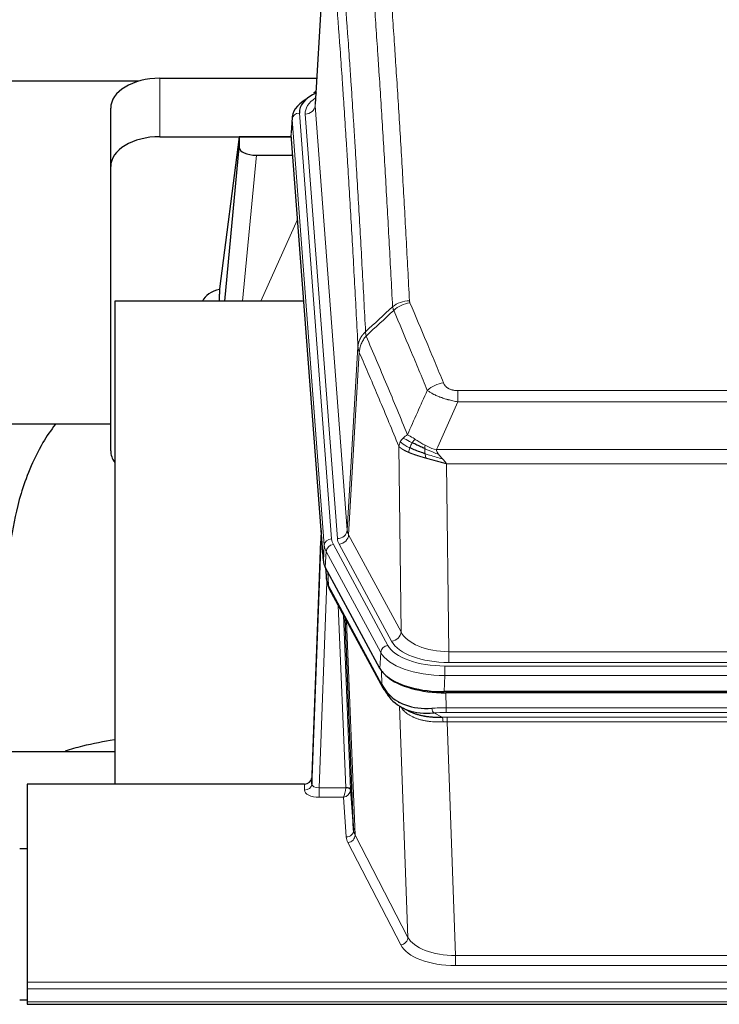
# Model space of a CAD drawing. Header units: inches. Extents: x 0 to 23760, y -13 to 16800.
# Tile 98 of 204: x 6158 to 6443, y 14093 to 14494. Entities that reach past the tile are written whole.
import ezdxf

# ---------------------------------------------------------------- set-up
doc = ezdxf.new("R2010")
doc.units = ezdxf.units.IN
doc.layers.add('254', color=7, linetype='Continuous', true_color=0xffffff)
doc.styles.add('latin_extended', font='simplex.shx')
doc.dimstyles.get("Standard").update_dxf_attribs({"dimtxt": 0.18, "dimasz": 0.18, "dimexe": 0.18, "dimexo": 0.0625, "dimgap": 0.09, "dimtad": 0, "dimtih": 1, "dimtoh": 1, "dimdec": 4, "dimzin": 0, "dimdsep": 46, "dimtxsty": 'Standard', "dimcen": 0.09, "dimadec": 0, "dimazin": 0, "dimtfac": 1, "dimtdec": 4, "dimtofl": 0, "dimtmove": 0, "dimatfit": 3, "dimfxl": 1, "dimtolj": 1, "dimtzin": 0, "dimarcsym": 0})

# ---------------------------------------------------------------- blocks, each defined once
blk = doc.blocks.new('_U1')
at = {"layer": '254', "color": 3, "linetype": 'Continuous', "lineweight": 13, "transparency": 16777216}
for p, q in [((8462.06, 14207.56), (8462.06, 10727.05)), ((1696.08, 13852.57), (1696.08, 10727.05)), ((1836.08, 10767.05), (8322.06, 10767.05))]:
    blk.add_line(p, q, dxfattribs=at)
at = {"layer": '254', "color": 3, "transparency": 16777216}
for points in [[(1836.08, 10790.38), (1836.08, 10743.72), (1696.08, 10767.05)], [(8322.06, 10743.72), (8322.06, 10790.38), (8462.06, 10767.05)]]:
    blk.add_solid(points, dxfattribs=at)
at = {"layer": 'Defpoints', "color": 0, "transparency": 16777216}
for p in [(8462.06, 14247.56), (1696.08, 13892.57), (8462.06, 10767.05)]:
    blk.add_point(p, dxfattribs=at)
at = {"layer": '254', "color": 2, "lineweight": 13, "transparency": 16777216, "insert": (4835.74, 10977.05), "char_height": 140, "attachment_point": 1, "style": 'latin_extended'}
blk.add_mtext('\\A1;6766', dxfattribs=at)
blk = doc.blocks.new('_U15')
at = {"layer": '254', "color": 3, "linetype": 'Continuous', "lineweight": 13, "transparency": 16777216}
for p, q in [((5916.64, 13380.47), (5916.64, 14373.8)), ((5373.06, 13380.47), (5956.64, 13380.47)), ((5916.64, 12874.57), (5916.64, 13240.47)), ((8014.06, 12734.57), (5876.64, 12734.57))]:
    blk.add_line(p, q, dxfattribs=at)
at = {"layer": '254', "color": 3, "transparency": 16777216}
for points in [[(5939.98, 13240.47), (5893.31, 13240.47), (5916.64, 13380.47)], [(5893.31, 12874.57), (5939.98, 12874.57), (5916.64, 12734.57)]]:
    blk.add_solid(points, dxfattribs=at)
at = {"layer": 'Defpoints', "color": 0, "transparency": 16777216}
for p in [(5333.06, 13380.47), (5916.64, 13380.47), (8054.06, 12734.57)]:
    blk.add_point(p, dxfattribs=at)
at = {"layer": '254', "color": 2, "lineweight": 13, "transparency": 16777216, "insert": (5706.64, 13943.8), "char_height": 140, "attachment_point": 1, "rotation": 90, "style": 'latin_extended'}
blk.add_mtext('\\A1;\\C2;650', dxfattribs=at)

msp = doc.modelspace()

# ---------------------------------------------------------------- linework, layer by layer
at = {"layer": '254', "color": 2, "linetype": 'Continuous', "lineweight": 25}
for p, q in [((6283.545, 14546.462), (6278.294, 14459.826)), ((6215.116, 14470.425), (6278.939, 14470.425)), ((6206.392, 14469.22), (6039.251, 14469.22)), ((6278.606, 14464.969), (6277.663, 14464.533)), ((6195.116, 14434.449), (6195.116, 14458.251)), ((6268.916, 14454.476), (6268.535, 14448.193)), ((6215.116, 14446.623), (6268.603, 14446.623)), ((6247.427, 14446.534), (6239.378, 14384.748)), ((6268.61, 14446.534), (6247.427, 14446.534)), ((6247.427, 14446.534), (6247.427, 14442.303)), ((6281.659, 14273.956), (6268.541, 14447.41)), ((6241.516, 14379.646), (6247.427, 14442.303)), ((6254.4, 14439.083), (6269.17, 14439.083)), ((6195.116, 14318.795), (6195.116, 14434.449)), ((6239.378, 14384.741), (6239.378, 14384.748)), ((6239.378, 14384.741), (6239.378, 14382.556)), ((6273.667, 14379.646), (6196.723, 14379.646)), ((6196.723, 14379.646), (6196.723, 14183.079)), ((6195.108, 14329.567), (6124.702, 14329.567)), ((6280.722, 14286.338), (6276.964, 14185.699)), ((6276.953, 14183.162), (6280.642, 14281.944)), ((6304.697, 14230.164), (6282.443, 14271.379)), ((6282.571, 14271.142), (6282.934, 14266.34)), ((6282.928, 14266.454), (6282.757, 14270.798)), ((6282.928, 14266.454), (6282.934, 14266.34)), ((6284.072, 14262.544), (6305.819, 14222.269)), ((6293.978, 14164.334), (6290.551, 14250.544)), ((6547.266, 14220.726), (6330.86, 14220.726)), ((6546.674, 14220.245), (6331.451, 14220.245)), ((6313.96, 14214.093), (6316.704, 14212.706)), ((6124.726, 14196.417), (6196.722, 14196.417)), ((6276.964, 14185.699), (6276.953, 14183.162)), ((6161.063, 14183.077), (6161.063, 14102.443)), ((6273.966, 14183.077), (6161.063, 14183.077)), ((6292.75, 14180.952), (6293.978, 14164.334)), ((6158.063, 14156.879), (6161.063, 14156.879)), ((6161.063, 14102.443), (6161.063, 14099.709)), ((6161.063, 14099.709), (6161.063, 14094.461)), ((6161.068, 14095.137), (6158.065, 14095.137)), ((6161.063, 14094.461), (6161.063, 14093.446)), ((6161.063, 14093.446), (6718.063, 14093.446))]:
    msp.add_line(p, q, dxfattribs=at)
at = {"layer": '254', "color": 110, "linetype": 'Continuous', "lineweight": 13}
for p, q in [((6283.547, 14545.84), (6278.299, 14459.251)), ((6215.116, 14446.623), (6215.116, 14470.425)), ((6278.299, 14459.251), (6291.365, 14286.478)), ((6268.921, 14453.689), (6268.541, 14447.41)), ((6282.032, 14280.329), (6268.921, 14453.689)), ((6271.915, 14456.259), (6285.026, 14282.899)), ((6274.307, 14455.824), (6287.373, 14283.051)), ((6254.4, 14439.083), (6248.793, 14379.647)), ((6256.205, 14379.647), (6271.146, 14412.961)), ((6291.365, 14286.478), (6295.742, 14361.154)), ((6296.298, 14358.821), (6291.947, 14284.569)), ((6336.391, 14343.273), (6541.734, 14343.273)), ((6336.391, 14338.71), (6336.391, 14343.273)), ((6541.734, 14338.71), (6336.391, 14338.71)), ((6313.298, 14245.026), (6312.341, 14320.676)), ((6327.66, 14319.23), (6550.466, 14319.23)), ((6546.353, 14313.486), (6331.773, 14313.486)), ((6331.773, 14313.486), (6332.741, 14236.991)), ((6291.947, 14284.569), (6313.298, 14245.026)), ((6281.659, 14273.956), (6282.032, 14280.329)), ((6282.817, 14277.751), (6282.443, 14271.379)), ((6304.991, 14236.686), (6282.817, 14277.751)), ((6285.723, 14280.608), (6307.897, 14239.542)), ((6309.423, 14241.217), (6288.071, 14280.76)), ((6282.573, 14271.138), (6282.928, 14266.454)), ((6283.494, 14269.432), (6283.713, 14263.874)), ((6283.077, 14265.482), (6279.946, 14181.631)), ((6283.713, 14263.874), (6305.46, 14223.599)), ((6290.752, 14181.717), (6287.73, 14255.769)), ((6289.857, 14251.829), (6292.75, 14180.952)), ((6291.097, 14249.534), (6294.564, 14162.323)), ((6304.697, 14230.164), (6304.991, 14236.686)), ((6332.741, 14232.577), (6332.741, 14236.991)), ((6332.741, 14236.991), (6545.384, 14236.991)), ((6305.46, 14223.599), (6305.283, 14229.235)), ((6331.153, 14231.153), (6546.973, 14231.153)), ((6331.153, 14227.248), (6331.153, 14231.153)), ((6545.384, 14232.577), (6332.741, 14232.577)), ((6331.153, 14227.248), (6330.86, 14220.726)), ((6546.973, 14227.248), (6331.153, 14227.248)), ((6331.451, 14220.245), (6331.642, 14214.154)), ((6316.049, 14120.709), (6312.613, 14214.848)), ((6331.642, 14212.288), (6331.642, 14214.154)), ((6331.642, 14214.154), (6546.484, 14214.154)), ((6326.618, 14212.06), (6330.071, 14210.315)), ((6546.484, 14212.288), (6331.642, 14212.288)), ((6331.984, 14208.48), (6331.984, 14210.346)), ((6331.984, 14210.346), (6546.142, 14210.346)), ((6331.984, 14208.48), (6335.458, 14113.305)), ((6546.142, 14208.48), (6331.984, 14208.48)), ((6273.955, 14180.63), (6273.966, 14183.077)), ((6279.946, 14181.631), (6279.946, 14177.715)), ((6279.946, 14181.631), (6290.751, 14181.631)), ((6279.946, 14177.715), (6289.788, 14177.715)), ((6290.982, 14161.567), (6289.788, 14177.715)), ((6294.564, 14162.323), (6316.049, 14120.709)), ((6313.141, 14117.645), (6291.655, 14159.26)), ((6335.458, 14113.305), (6335.458, 14109.204)), ((6335.458, 14113.305), (6542.668, 14113.305)), ((6542.668, 14109.204), (6335.458, 14109.204)), ((6161.063, 14102.443), (6718.063, 14102.443)), ((6161.063, 14099.709), (6718.063, 14099.709)), ((6161.063, 14094.461), (6718.063, 14094.461))]:
    msp.add_line(p, q, dxfattribs=at)
at = {"layer": '254', "color": 2, "linetype": 'Continuous', "lineweight": 25}
for centre, major_axis, ratio, start_param, end_param in [((6215.116, 14458.251), (-20, 0), 0.608706, 4.712389, 6.2831853), ((6295.935, 14453.972), (-27.03, 0.194), 0.4633579, 5.618257, 6.3212481), ((6295.935, 14456.633), (-24.034, 0.016), 0.461198, 5.4992389, 6.318352), ((6278.921, 14461.81), (1.258, -2.724), 0.6272114, 2.6666598, 3.1415983), ((6215.116, 14434.449), (-20, 0), 0.608706, 4.712389, 6.2831853), ((6254.453, 14442.327), (7.027, 0.031), 0.4617281, 3.1395348, 4.7027345), ((6242.257, 14377.567), (-10.208, 0), 0.7029015, 4.9983373, 5.9892938), ((6242.257, 14186.177), (-10.152, 515.131), 0.0020796, 5.0973621, 5.1034662), ((6215.116, 14318.795), (-20, 0), 0.608706, 0, 0.4035719), ((6308.679, 14274.396), (27.037, 0.006), 0.4611335, 3.1763491, 3.3855005), ((6310.722, 14246.665), (-27.174, 22.247), 0.2659531, 0.2482946, 0.2802748), ((6309.572, 14275.941), (26.161, 11.46), 0.4493681, 3.0159633, 3.1613144), ((6287.425, 14264.765), (3.584, 1.776), 0.8816114, 2.7716102, 3.1419462), ((6330.917, 14233.211), (27.023, 0.034), 0.4619935, 3.3853572, 3.670307), ((6331.477, 14232.72), (27.01, 0.015), 0.4618579, 3.6271853, 4.7111791), ((6330.917, 14233.211), (27.023, 0.034), 0.4619935, 3.670307, 4.7096668), ((6332.291, 14206.72), (-27.355, 20.182), 0.1876908, 0.3765826, 0.5974134), ((6309.339, 14224.169), (3.52, 1.9), 0.8606628, 3.1415888, 3.5094104), ((6329.595, 14203.857), (-23.434, 19.972), 0.1471226, 0.3626514, 0.5834823), ((6311.115, 14221.488), (3.195, 2.407), 0.6715965, 2.6043549, 3.391291), ((6331.389, 14235.537), (25.329, 12.681), 0.6929209, 3.2824386, 4.1662755), ((6331.389, 14235.537), (23.359, 16.381), 0.7286412, 3.1732971, 4.057134), ((6309.216, 14213.997), (-3.388, -2.127), 0.8041825, 3.1410453, 3.3164277), ((6273.966, 14185.79), (3, 0.002), 0.9042699, 4.7116987, 6.2488686)]:
    msp.add_ellipse(centre, major_axis=major_axis, ratio=ratio, start_param=start_param, end_param=end_param, dxfattribs=at)
at = {"layer": '254', "color": 110, "linetype": 'Continuous', "lineweight": 13}
for centre, major_axis, ratio, start_param, end_param in [((6298.326, 14456.198), (-24.034, 0.016), 0.461198, 5.6862399, 6.318352), ((6274.307, 14459.372), (3.989, 0.302), 0.8864705, 4.6454478, 6.1638843), ((6271.915, 14453.598), (2.991, 0.226), 0.8864705, 1.5038552, 3.0222916), ((6316.696, 14371.525), (-9.987, -0.512), 0.8285973, 4.6699673, 5.4273767), ((6316.883, 14370.734), (-9.188, -3.948), 0.8056434, 4.3791539, 5.1247913), ((6330.545, 14338.272), (-9.245, -3.812), 0.7933159, 4.3962573, 5.1392153), ((6280.642, 14279.792), (0.214, 6.443), 0.0117452, 0.5090713, 1.2305416), ((6287.373, 14286.599), (3.989, 0.302), 0.8864705, 4.6454478, 6.1638843), ((6311.391, 14286.99), (20.038, 0.241), 0.4621297, 3.1708089, 3.3799603), ((6283.64, 14281.853), (2.998, -0.112), 0.4302668, 3.1576572, 3.7226285), ((6285.026, 14280.238), (2.991, 0.226), 0.8864705, 1.5038552, 3.0222916), ((6309.044, 14283.289), (24.033, 0.005), 0.4611335, 3.1763491, 3.3855005), ((6311.391, 14283.442), (24.033, 0.005), 0.4611335, 3.1763491, 3.3855005), ((6288.071, 14284.308), (3.52, 1.9), 0.8606628, 4.2773553, 5.7957917), ((6309.044, 14280.628), (-27.028, 0.171), 0.4605352, 0.0378207, 0.2469722), ((6285.723, 14277.947), (2.64, 1.425), 0.8606628, 1.1357626, 2.6541991), ((6310.722, 14246.665), (-27.538, 20.422), 0.1820491, 0.3394773, 0.3714577), ((6287.591, 14264.445), (3.52, 1.9), 0.8606628, 2.7414655, 3.1415888), ((6309.423, 14244.765), (3.52, 1.9), 0.8606628, 4.2773553, 5.7957917), ((6332.662, 14244.05), (-24.002, 0.049), 0.477994, 0.2537759, 1.5750883), ((6332.662, 14247.598), (-20.002, 0.126), 0.5302672, 0.2567917, 1.5781041), ((6307.897, 14236.881), (2.64, 1.425), 0.8606628, 1.1357626, 2.6541991), ((6331.204, 14242.25), (24.02, 0.03), 0.4619935, 3.3853572, 4.7096668), ((6331.204, 14239.589), (-27.018, 0.111), 0.4567867, 0.246464, 1.5707737), ((6309.339, 14224.169), (3.52, 1.9), 0.8606628, 2.7414655, 3.1415888), ((6332.291, 14206.72), (-27.015, 0.091), 0.2751837, 4.7373543, 4.9581852), ((6326.618, 14215.895), (-0.368, 3.983), 0.2964475, 2.0527062, 2.8396422), ((6332.291, 14202.884), (-23.017, 0.318), 0.4083138, 4.7462544, 4.9670852), ((6332.774, 14200.533), (-24.025, 0.387), 0.4081206, 4.7518286, 4.8316761), ((6330.071, 14206.479), (0.131, -3.998), 0.1099517, 2.0830946, 2.8518059), ((6332.774, 14196.698), (-20.023, 0.877), 0.5868265, 4.777515, 4.8573626), ((6273.955, 14183.253), (-3, 0.013), 0.8746179, 1.5745081, 3.1116779), ((6279.959, 14183.253), (3.004, 0.138), 0.5390598, 3.1127167, 4.683513), ((6289.788, 14180.339), (0.506, 2.997), 0.2740591, 3.694004, 5.2037138), ((6289.752, 14181.686), (-1.001, 0.011), 0.903668, 3.0924533, 3.1882188), ((6290.751, 14180.77), (1.996, -0.13), 0.4297663, 0.0674602, 1.5988341), ((6290.752, 14180.856), (1.998, 0.082), 0.4302193, 0.0160628, 1.553239), ((6289.752, 14180.825), (2.996, 0.15), 0.884215, 6.1784613, 6.2742268), ((6279.959, 14180.63), (6.003, 0.008), 0.4854373, 3.1388974, 4.7096937), ((6289.788, 14180.339), (2.669, 1.608), 0.8008031, 4.262859, 5.7725688), ((6290.982, 14164.191), (-2.992, -0.221), 0.8740585, 1.5062672, 3.1117425), ((6313.981, 14161.965), (-23.014, 0.002), 0.4845187, 0.0358431, 0.2451673), ((6291.655, 14161.884), (-2.666, -1.376), 0.8484453, 1.1579292, 2.76165), ((6313.981, 14164.589), (-20.016, 0.121), 0.4848834, 0.0387668, 0.248091), ((6313.141, 14120.269), (-2.666, -1.376), 0.8484453, 1.1579292, 2.76165), ((6335.464, 14120.355), (23.012, 0.004), 0.4845836, 3.3866449, 4.7120269), ((6335.464, 14122.979), (-20.013, 0.104), 0.483363, 0.2476114, 1.5729934)]:
    msp.add_ellipse(centre, major_axis=major_axis, ratio=ratio, start_param=start_param, end_param=end_param, dxfattribs=at)
for points, knots in [([(6304.737, 14562.466), (6305.295, 14555.846), (6306.395, 14542.356), (6308.003, 14521.372), (6309.045, 14506.882), (6309.816, 14495.828), (6310.199, 14490.254), (6310.577, 14484.609), (6310.828, 14480.831), (6310.953, 14478.934), (6311.577, 14469.409), (6312.068, 14461.668), (6312.794, 14449.873), (6313.033, 14445.911), (6313.509, 14437.928), (6313.745, 14433.907), (6314.447, 14421.754), (6315.368, 14405.312), (6316.258, 14388.393), (6316.696, 14379.815)], [0, 0, 0, 0, 0.125, 0.25, 0.375, 0.375, 0.4375, 0.46875, 0.46875, 0.5, 0.5, 0.625, 0.625, 0.6875, 0.6875, 0.75, 0.75, 0.875, 1, 1, 1, 1]), ([(6309.828, 14377.438), (6309.39, 14386.007), (6308.498, 14402.906), (6307.577, 14419.328), (6306.874, 14431.467), (6306.637, 14435.483), (6306.161, 14443.457), (6305.921, 14447.414), (6305.194, 14459.195), (6304.703, 14466.928), (6304.078, 14476.441), (6303.953, 14478.336), (6303.701, 14482.11), (6303.322, 14487.748), (6302.939, 14493.315), (6302.168, 14504.357), (6301.124, 14518.829), (6299.514, 14539.79), (6298.412, 14553.264), (6297.854, 14559.877)], [0, 0, 0, 0, 0.125, 0.25, 0.25, 0.3125, 0.3125, 0.375, 0.375, 0.5, 0.5, 0.53125, 0.53125, 0.5625, 0.625, 0.625, 0.75, 0.875, 1, 1, 1, 1]), ([(6286.602, 14552.456), (6287.174, 14545.765), (6288.301, 14532.123), (6289.947, 14510.881), (6291.013, 14496.202), (6291.801, 14484.999), (6292.193, 14479.348), (6292.644, 14472.671), (6292.836, 14469.791), (6292.964, 14467.867), (6293.028, 14466.903), (6293.347, 14462.073), (6293.727, 14456.23), (6294.165, 14449.33), (6294.351, 14446.355), (6294.475, 14444.368), (6294.537, 14443.372), (6295.094, 14434.394), (6296.066, 14418.186), (6297.477, 14393.134), (6298.385, 14375.938), (6298.831, 14367.216)], [0, 0, 0, 0, 0.125, 0.25, 0.375, 0.375, 0.4375, 0.46875, 0.484375, 0.484375, 0.5, 0.5, 0.5625, 0.59375, 0.609375, 0.609375, 0.625, 0.625, 0.75, 0.875, 1, 1, 1, 1]), ([(6295.742, 14361.154), (6295.297, 14369.849), (6294.391, 14386.99), (6292.985, 14411.965), (6292.015, 14428.122), (6291.46, 14437.073), (6291.398, 14438.066), (6291.274, 14440.047), (6291.088, 14443.013), (6290.652, 14449.892), (6290.273, 14455.718), (6289.955, 14460.533), (6289.891, 14461.494), (6289.764, 14463.413), (6289.572, 14466.284), (6289.122, 14472.941), (6288.731, 14478.575), (6287.945, 14489.746), (6286.882, 14504.382), (6285.241, 14525.563), (6284.117, 14539.168), (6283.547, 14545.84)], [0, 0, 0, 0, 0.125, 0.25, 0.375, 0.375, 0.390625, 0.390625, 0.40625, 0.4375, 0.5, 0.5, 0.515625, 0.515625, 0.53125, 0.5625, 0.625, 0.625, 0.75, 0.875, 1, 1, 1, 1]), ([(6316.883, 14379.02), (6316.827, 14379.151), (6316.784, 14379.282), (6316.722, 14379.547), (6316.703, 14379.68), (6316.696, 14379.815)], [0, 0, 0, 0, 0.5, 0.5, 1, 1, 1, 1]), ([(6316.883, 14379.02), (6319.169, 14373.679), (6321.45, 14368.292), (6324.865, 14360.144), (6326.003, 14357.417), (6328.275, 14351.939), (6329.41, 14349.189), (6330.545, 14346.428)], [0, 0, 0, 0, 0.5, 0.5, 0.75, 0.75, 1, 1, 1, 1]), ([(6323.965, 14343.37), (6322.829, 14346.129), (6321.693, 14348.876), (6319.417, 14354.349), (6318.279, 14357.074), (6314.859, 14365.215), (6312.575, 14370.597), (6310.287, 14375.933)], [0, 0, 0, 0, 0.25, 0.25, 0.5, 0.5, 1, 1, 1, 1]), ([(6295.742, 14361.154), (6295.743, 14361.169), (6295.745, 14361.199), (6295.748, 14361.244), (6295.751, 14361.289), (6295.755, 14361.334), (6295.759, 14361.379), (6295.763, 14361.423), (6295.767, 14361.468), (6295.771, 14361.513), (6295.776, 14361.558), (6295.781, 14361.602), (6295.787, 14361.647), (6295.792, 14361.692), (6295.798, 14361.736), (6295.804, 14361.781), (6295.811, 14361.826), (6295.817, 14361.87), (6295.824, 14361.915), (6295.831, 14361.959), (6295.839, 14362.004), (6295.846, 14362.048), (6295.854, 14362.093), (6295.862, 14362.137), (6295.871, 14362.181), (6295.879, 14362.226), (6295.888, 14362.27), (6295.897, 14362.314), (6295.907, 14362.358), (6295.916, 14362.403), (6295.926, 14362.447), (6295.936, 14362.491), (6295.947, 14362.535), (6295.957, 14362.579), (6295.968, 14362.623), (6295.979, 14362.667), (6295.991, 14362.711), (6296.002, 14362.755), (6296.014, 14362.798), (6296.026, 14362.842), (6296.039, 14362.886), (6296.051, 14362.929), (6296.064, 14362.973), (6296.077, 14363.016), (6296.09, 14363.06), (6296.104, 14363.103), (6296.118, 14363.147), (6296.132, 14363.19), (6296.146, 14363.233), (6296.161, 14363.276), (6296.176, 14363.32), (6296.191, 14363.363), (6296.206, 14363.406), (6296.222, 14363.449), (6296.237, 14363.492), (6296.253, 14363.534), (6296.27, 14363.577), (6296.286, 14363.62), (6296.303, 14363.662), (6296.32, 14363.705), (6296.337, 14363.747), (6296.355, 14363.79), (6296.372, 14363.832), (6296.39, 14363.874), (6296.409, 14363.917), (6296.427, 14363.959), (6296.446, 14364.001), (6296.465, 14364.043), (6296.484, 14364.085), (6296.503, 14364.126), (6296.523, 14364.168), (6296.543, 14364.21), (6296.563, 14364.251), (6296.583, 14364.293), (6296.603, 14364.334), (6296.624, 14364.375), (6296.651, 14364.429), (6296.685, 14364.494), (6296.726, 14364.57), (6296.768, 14364.647), (6296.81, 14364.723), (6296.853, 14364.799), (6296.897, 14364.875), (6296.942, 14364.95), (6296.988, 14365.025), (6297.034, 14365.099), (6297.081, 14365.174), (6297.129, 14365.247), (6297.178, 14365.321), (6297.227, 14365.394), (6297.277, 14365.467), (6297.328, 14365.54), (6297.38, 14365.612), (6297.432, 14365.683), (6297.486, 14365.755), (6297.539, 14365.826), (6297.594, 14365.896), (6297.649, 14365.967), (6297.706, 14366.036), (6297.762, 14366.106), (6297.82, 14366.175), (6297.878, 14366.243), (6297.937, 14366.311), (6297.996, 14366.379), (6298.057, 14366.446), (6298.118, 14366.513), (6298.179, 14366.579), (6298.242, 14366.645), (6298.305, 14366.71), (6298.368, 14366.775), (6298.432, 14366.84), (6298.497, 14366.904), (6298.563, 14366.967), (6298.629, 14367.03), (6298.696, 14367.093), (6298.763, 14367.155), (6298.809, 14367.196), (6298.831, 14367.216)], [0, 0, 0, 0, 0.0066687, 0.0133374, 0.0200061, 0.0266746, 0.0333432, 0.0400116, 0.0466801, 0.0533484, 0.0600168, 0.066685, 0.0733532, 0.0800214, 0.0866895, 0.0933575, 0.1000255, 0.1066935, 0.1133614, 0.1200292, 0.126697, 0.1333647, 0.1400324, 0.1467001, 0.1533676, 0.1600352, 0.1667026, 0.1733701, 0.1800374, 0.1867047, 0.193372, 0.2000392, 0.2067064, 0.2133735, 0.2200405, 0.2267075, 0.2333745, 0.2400414, 0.2467082, 0.253375, 0.2600418, 0.2667085, 0.2733751, 0.2800417, 0.2867082, 0.2933747, 0.3000412, 0.3067075, 0.3133739, 0.3200401, 0.3267064, 0.3333725, 0.3400387, 0.3467047, 0.3533708, 0.3600367, 0.3667026, 0.3733685, 0.3800343, 0.3867001, 0.3933658, 0.4000315, 0.4066971, 0.4133626, 0.4200281, 0.4266936, 0.433359, 0.4400243, 0.4466896, 0.4533549, 0.4600201, 0.4666852, 0.4733503, 0.4800154, 0.4866804, 0.4933453, 0.5000102, 0.5125098, 0.5250093, 0.5375088, 0.5500082, 0.5625077, 0.5750071, 0.5875066, 0.600006, 0.6125054, 0.6250049, 0.6375043, 0.6500037, 0.6625032, 0.6750026, 0.6875021, 0.7000016, 0.7125011, 0.7250006, 0.7375001, 0.7499997, 0.7624993, 0.7749989, 0.7874985, 0.7999982, 0.812498, 0.8249977, 0.8374975, 0.8499974, 0.8624973, 0.8749972, 0.8874972, 0.8999973, 0.9124974, 0.9249976, 0.9374978, 0.9499981, 0.9624985, 0.9749989, 0.9874994, 1, 1, 1, 1]), ([(6296.298, 14358.821), (6296.32, 14359.404), (6296.397, 14359.992), (6296.661, 14361.158), (6296.847, 14361.737), (6297.318, 14362.869), (6297.604, 14363.422), (6298.262, 14364.485), (6298.635, 14364.996), (6299.043, 14365.479)], [0, 0, 0, 0, 0.25, 0.25, 0.5, 0.5, 0.75, 0.75, 1, 1, 1, 1]), ([(6299.043, 14365.479), (6298.968, 14365.773), (6298.926, 14366.075), (6298.868, 14366.665), (6298.852, 14366.953), (6298.831, 14367.216)], [0, 0, 0, 0, 0.5, 0.5, 1, 1, 1, 1]), ([(6299.043, 14365.479), (6301.866, 14358.924), (6304.681, 14352.3), (6308.895, 14342.26), (6310.298, 14338.896), (6313.1, 14332.135), (6314.499, 14328.737), (6315.897, 14325.322)], [0, 0, 0, 0, 0.5, 0.5, 0.75, 0.75, 1, 1, 1, 1]), ([(6296.298, 14358.821), (6296.293, 14358.833), (6296.283, 14358.859), (6296.268, 14358.897), (6296.253, 14358.936), (6296.238, 14358.975), (6296.222, 14359.015), (6296.207, 14359.056), (6296.191, 14359.097), (6296.176, 14359.139), (6296.161, 14359.181), (6296.145, 14359.224), (6296.13, 14359.268), (6296.115, 14359.313), (6296.099, 14359.358), (6296.084, 14359.403), (6296.069, 14359.449), (6296.054, 14359.496), (6296.039, 14359.544), (6296.024, 14359.592), (6296.01, 14359.641), (6295.995, 14359.69), (6295.981, 14359.74), (6295.967, 14359.79), (6295.953, 14359.842), (6295.94, 14359.894), (6295.926, 14359.946), (6295.905, 14360.03), (6295.88, 14360.143), (6295.851, 14360.28), (6295.828, 14360.407), (6295.808, 14360.524), (6295.792, 14360.631), (6295.78, 14360.728), (6295.769, 14360.815), (6295.762, 14360.892), (6295.756, 14360.959), (6295.751, 14361.016), (6295.748, 14361.063), (6295.745, 14361.1), (6295.744, 14361.127), (6295.743, 14361.144), (6295.742, 14361.152), (6295.742, 14361.154)], [0, 0, 0, 0, 0.0155037, 0.0313049, 0.0474035, 0.0637997, 0.0804935, 0.097485, 0.1147743, 0.1323613, 0.1502462, 0.1684289, 0.1869096, 0.2056883, 0.224765, 0.2441397, 0.2638126, 0.2837835, 0.3040527, 0.32462, 0.3454856, 0.3666494, 0.3881116, 0.409872, 0.4319308, 0.454288, 0.4769435, 0.4998975, 0.5635611, 0.6228928, 0.6778927, 0.7285606, 0.7748966, 0.8169007, 0.8545729, 0.8879131, 0.9169214, 0.9415977, 0.9619421, 0.9779545, 0.989635, 0.9969835, 1, 1, 1, 1]), ([(6312.341, 14320.676), (6311.01, 14323.917), (6309.678, 14327.142), (6307.01, 14333.562), (6305.675, 14336.757), (6301.664, 14346.293), (6298.984, 14352.588), (6296.298, 14358.821)], [0, 0, 0, 0, 0.25, 0.25, 0.5, 0.5, 1, 1, 1, 1]), ([(6336.391, 14343.273), (6336.209, 14343.273), (6336.027, 14343.278), (6335.663, 14343.297), (6335.483, 14343.311), (6335.127, 14343.349), (6334.952, 14343.373), (6334.605, 14343.431), (6334.434, 14343.466), (6334.223, 14343.516), (6334.181, 14343.526), (6334.098, 14343.548), (6333.973, 14343.581), (6333.852, 14343.616), (6333.613, 14343.691), (6333.305, 14343.8), (6333.018, 14343.927), (6332.845, 14344.012), (6332.811, 14344.03), (6332.743, 14344.065), (6332.709, 14344.083), (6332.609, 14344.137), (6332.544, 14344.174), (6332.354, 14344.287), (6332.235, 14344.366), (6332.008, 14344.528), (6331.901, 14344.612), (6331.699, 14344.785), (6331.603, 14344.874), (6331.49, 14344.988), (6331.468, 14345.01), (6331.424, 14345.057), (6331.402, 14345.08), (6331.338, 14345.15), (6331.297, 14345.197), (6331.179, 14345.338), (6331.105, 14345.434), (6330.968, 14345.628), (6330.905, 14345.725), (6330.728, 14346.022), (6330.629, 14346.223), (6330.545, 14346.428)], [0, 0, 0, 0, 0.0625, 0.0625, 0.125, 0.125, 0.1875, 0.1875, 0.25, 0.25, 0.265625, 0.265625, 0.28125, 0.3125, 0.3125, 0.375, 0.4375, 0.4375, 0.453125, 0.453125, 0.46875, 0.46875, 0.5, 0.5, 0.5625, 0.5625, 0.625, 0.625, 0.6875, 0.6875, 0.703125, 0.703125, 0.71875, 0.71875, 0.75, 0.75, 0.8125, 0.8125, 0.875, 0.875, 1, 1, 1, 1]), ([(6336.391, 14338.71), (6336.057, 14338.77), (6335.724, 14338.834), (6335.061, 14338.967), (6334.732, 14339.037), (6333.756, 14339.254), (6333.119, 14339.41), (6332.416, 14339.599), (6332.338, 14339.62), (6332.183, 14339.663), (6332.105, 14339.685), (6331.874, 14339.75), (6331.721, 14339.794), (6331.266, 14339.927), (6330.671, 14340.11), (6330.099, 14340.302), (6329.677, 14340.449), (6329.469, 14340.523), (6329.263, 14340.599), (6329.127, 14340.649), (6329.059, 14340.675), (6328.454, 14340.905), (6327.946, 14341.116), (6327.226, 14341.439), (6326.994, 14341.548), (6326.656, 14341.714), (6326.545, 14341.77), (6326.326, 14341.882), (6326.218, 14341.938), (6325.691, 14342.22), (6325.303, 14342.448), (6324.588, 14342.906), (6324.262, 14343.137), (6323.965, 14343.37)], [0, 0, 0, 0, 0.0625, 0.0625, 0.125, 0.125, 0.25, 0.25, 0.265625, 0.265625, 0.28125, 0.28125, 0.3125, 0.3125, 0.375, 0.4375, 0.4375, 0.46875, 0.484375, 0.484375, 0.5, 0.5, 0.625, 0.625, 0.6875, 0.6875, 0.71875, 0.71875, 0.75, 0.75, 0.875, 0.875, 1, 1, 1, 1]), ([(6314.19, 14323.977), (6314.436, 14324.221), (6314.703, 14324.457), (6315.273, 14324.907), (6315.577, 14325.121), (6315.897, 14325.322)], [0, 0, 0, 0, 0.5, 0.5, 1, 1, 1, 1]), ([(6319.073, 14323.427), (6318.774, 14323.621), (6318.484, 14323.809), (6317.357, 14324.529), (6316.59, 14324.995), (6315.897, 14325.322)], [0, 0, 0, 0, 0.25, 0.25, 1, 1, 1, 1]), ([(6312.341, 14320.676), (6312.398, 14320.962), (6312.48, 14321.249), (6312.694, 14321.822), (6312.825, 14322.107), (6312.98, 14322.389)], [0, 0, 0, 0, 0.5, 0.5, 1, 1, 1, 1]), ([(6312.98, 14322.389), (6313.136, 14322.664), (6313.316, 14322.936), (6313.721, 14323.467), (6313.945, 14323.727), (6314.19, 14323.977)], [0, 0, 0, 0, 0.5, 0.5, 1, 1, 1, 1]), ([(6316.863, 14319.974), (6316.428, 14320.177), (6316.018, 14320.381), (6314.488, 14321.197), (6313.592, 14321.805), (6312.98, 14322.389)], [0, 0, 0, 0, 0.25, 0.25, 1, 1, 1, 1]), ([(6317.848, 14322.047), (6317.477, 14322.234), (6317.12, 14322.417), (6315.76, 14323.122), (6314.889, 14323.595), (6314.19, 14323.977)], [0, 0, 0, 0, 0.25, 0.25, 1, 1, 1, 1]), ([(6316.863, 14319.974), (6316.894, 14320.062), (6316.926, 14320.151), (6317.06, 14320.508), (6317.173, 14320.779), (6317.423, 14321.307), (6317.559, 14321.565), (6317.75, 14321.889), (6317.799, 14321.969), (6317.848, 14322.047)], [0, 0, 0, 0, 0.125, 0.125, 0.5, 0.5, 0.875, 0.875, 1, 1, 1, 1]), ([(6317.848, 14322.047), (6317.947, 14322.202), (6318.048, 14322.349), (6318.305, 14322.693), (6318.463, 14322.877), (6318.773, 14323.193), (6318.927, 14323.325), (6319.073, 14323.427)], [0, 0, 0, 0, 0.25, 0.25, 0.625, 0.625, 1, 1, 1, 1]), ([(6323.042, 14321.019), (6322.862, 14321.115), (6322.683, 14321.212), (6321.976, 14321.607), (6321.462, 14321.913), (6320.467, 14322.527), (6319.988, 14322.834), (6319.374, 14323.232), (6319.222, 14323.33), (6319.073, 14323.427)], [0, 0, 0, 0, 0.125, 0.125, 0.5, 0.5, 0.875, 0.875, 1, 1, 1, 1]), ([(6316.373, 14318.128), (6316.361, 14318.133), (6316.338, 14318.143), (6316.303, 14318.157), (6316.267, 14318.173), (6316.232, 14318.188), (6316.195, 14318.203), (6316.159, 14318.219), (6316.122, 14318.235), (6316.084, 14318.251), (6316.047, 14318.268), (6316.009, 14318.284), (6315.97, 14318.301), (6315.931, 14318.319), (6315.892, 14318.336), (6315.853, 14318.353), (6315.813, 14318.371), (6315.773, 14318.389), (6315.733, 14318.408), (6315.692, 14318.426), (6315.651, 14318.445), (6315.609, 14318.464), (6315.568, 14318.483), (6315.526, 14318.503), (6315.484, 14318.522), (6315.441, 14318.542), (6315.399, 14318.562), (6315.356, 14318.583), (6315.313, 14318.604), (6315.269, 14318.624), (6315.225, 14318.646), (6315.182, 14318.667), (6315.138, 14318.689), (6315.093, 14318.711), (6315.049, 14318.733), (6315.004, 14318.755), (6314.959, 14318.778), (6314.914, 14318.801), (6314.869, 14318.824), (6314.824, 14318.848), (6314.779, 14318.871), (6314.733, 14318.895), (6314.687, 14318.919), (6314.642, 14318.944), (6314.596, 14318.969), (6314.55, 14318.994), (6314.504, 14319.019), (6314.458, 14319.044), (6314.412, 14319.07), (6314.365, 14319.096), (6314.319, 14319.123), (6314.273, 14319.149), (6314.227, 14319.176), (6314.181, 14319.203), (6314.134, 14319.231), (6314.088, 14319.258), (6314.042, 14319.286), (6313.996, 14319.314), (6313.95, 14319.343), (6313.904, 14319.372), (6313.858, 14319.401), (6313.812, 14319.43), (6313.766, 14319.46), (6313.721, 14319.49), (6313.675, 14319.52), (6313.63, 14319.55), (6313.585, 14319.581), (6313.54, 14319.612), (6313.495, 14319.643), (6313.45, 14319.675), (6313.406, 14319.707), (6313.362, 14319.739), (6313.318, 14319.771), (6313.274, 14319.804), (6313.231, 14319.837), (6313.188, 14319.87), (6313.145, 14319.904), (6313.102, 14319.938), (6313.06, 14319.972), (6313.018, 14320.006), (6312.977, 14320.041), (6312.936, 14320.076), (6312.895, 14320.111), (6312.855, 14320.147), (6312.815, 14320.183), (6312.775, 14320.219), (6312.736, 14320.255), (6312.698, 14320.292), (6312.66, 14320.329), (6312.622, 14320.367), (6312.585, 14320.404), (6312.548, 14320.442), (6312.512, 14320.481), (6312.477, 14320.519), (6312.442, 14320.558), (6312.407, 14320.597), (6312.374, 14320.636), (6312.352, 14320.663), (6312.341, 14320.676)], [0, 0, 0, 0, 0.0060657, 0.012223, 0.0184718, 0.0248123, 0.0312443, 0.0377679, 0.0443831, 0.0510899, 0.0578883, 0.0647782, 0.0717598, 0.0788329, 0.0859977, 0.093254, 0.1006019, 0.1080414, 0.1155725, 0.1231952, 0.1309095, 0.1387154, 0.1466129, 0.1546019, 0.1626826, 0.1708549, 0.1791188, 0.1874742, 0.1959213, 0.20446, 0.2130903, 0.2218121, 0.2306256, 0.2395307, 0.2485274, 0.2576156, 0.2667955, 0.276067, 0.2854301, 0.2948848, 0.3044311, 0.314069, 0.3237985, 0.3336196, 0.3435324, 0.3535367, 0.3636326, 0.3738202, 0.3840993, 0.3944701, 0.4049324, 0.4154864, 0.426132, 0.4368691, 0.4476979, 0.4586183, 0.4696303, 0.480734, 0.4919292, 0.503216, 0.5145945, 0.5260645, 0.5376262, 0.5492795, 0.5610244, 0.5728609, 0.584789, 0.5968087, 0.60892, 0.621123, 0.6334175, 0.6458037, 0.6582815, 0.6708509, 0.6835119, 0.6962645, 0.7091087, 0.7220445, 0.735072, 0.748191, 0.7614017, 0.774704, 0.7880979, 0.8015834, 0.8151605, 0.8288293, 0.8425896, 0.8564416, 0.8703852, 0.8844204, 0.8985472, 0.9127656, 0.9270756, 0.9414773, 0.9559705, 0.9705554, 0.9852319, 1, 1, 1, 1]), ([(6316.373, 14318.128), (6316.408, 14318.308), (6316.451, 14318.513), (6316.556, 14318.959), (6316.619, 14319.201), (6316.745, 14319.623), (6316.801, 14319.797), (6316.863, 14319.974)], [0, 0, 0, 0, 0.375, 0.375, 0.75, 0.75, 1, 1, 1, 1]), ([(6323.375, 14315.796), (6323.353, 14315.802), (6323.309, 14315.815), (6323.243, 14315.834), (6323.177, 14315.852), (6323.111, 14315.871), (6323.045, 14315.89), (6322.979, 14315.909), (6322.913, 14315.928), (6322.847, 14315.947), (6322.78, 14315.966), (6322.714, 14315.985), (6322.647, 14316.004), (6322.581, 14316.024), (6322.514, 14316.043), (6322.448, 14316.062), (6322.381, 14316.082), (6322.314, 14316.101), (6322.248, 14316.121), (6322.181, 14316.14), (6322.114, 14316.16), (6322.047, 14316.179), (6321.98, 14316.199), (6321.914, 14316.219), (6321.847, 14316.239), (6321.78, 14316.258), (6321.713, 14316.278), (6321.646, 14316.298), (6321.579, 14316.318), (6321.512, 14316.338), (6321.445, 14316.359), (6321.377, 14316.379), (6321.31, 14316.399), (6321.243, 14316.419), (6321.176, 14316.44), (6321.109, 14316.46), (6321.042, 14316.481), (6320.975, 14316.501), (6320.908, 14316.522), (6320.841, 14316.542), (6320.774, 14316.563), (6320.706, 14316.584), (6320.639, 14316.605), (6320.572, 14316.626), (6320.505, 14316.647), (6320.438, 14316.668), (6320.371, 14316.689), (6320.304, 14316.71), (6320.237, 14316.731), (6320.17, 14316.752), (6320.103, 14316.774), (6320.037, 14316.795), (6319.97, 14316.817), (6319.903, 14316.838), (6319.836, 14316.86), (6319.77, 14316.882), (6319.703, 14316.903), (6319.636, 14316.925), (6319.57, 14316.947), (6319.503, 14316.969), (6319.437, 14316.991), (6319.37, 14317.013), (6319.304, 14317.035), (6319.238, 14317.057), (6319.172, 14317.079), (6319.106, 14317.102), (6319.04, 14317.124), (6318.974, 14317.147), (6318.908, 14317.169), (6318.842, 14317.192), (6318.776, 14317.214), (6318.711, 14317.237), (6318.645, 14317.26), (6318.58, 14317.283), (6318.514, 14317.306), (6318.449, 14317.329), (6318.384, 14317.352), (6318.319, 14317.375), (6318.254, 14317.398), (6318.189, 14317.421), (6318.124, 14317.445), (6318.06, 14317.468), (6317.995, 14317.492), (6317.931, 14317.515), (6317.867, 14317.539), (6317.803, 14317.563), (6317.739, 14317.586), (6317.675, 14317.61), (6317.611, 14317.634), (6317.548, 14317.658), (6317.485, 14317.682), (6317.421, 14317.706), (6317.358, 14317.73), (6317.295, 14317.755), (6317.233, 14317.779), (6317.17, 14317.804), (6317.108, 14317.828), (6317.045, 14317.853), (6316.983, 14317.877), (6316.921, 14317.902), (6316.86, 14317.927), (6316.798, 14317.952), (6316.737, 14317.977), (6316.675, 14318.002), (6316.614, 14318.027), (6316.554, 14318.052), (6316.493, 14318.077), (6316.433, 14318.102), (6316.393, 14318.119), (6316.373, 14318.128)], [0, 0, 0, 0, 0.0082024, 0.0164263, 0.0246716, 0.0329384, 0.0412265, 0.0495362, 0.0578672, 0.0662198, 0.0745938, 0.0829892, 0.0914062, 0.0998446, 0.1083045, 0.1167859, 0.1252887, 0.1338131, 0.1423589, 0.1509263, 0.1595151, 0.1681255, 0.1767574, 0.1854108, 0.1940858, 0.2027822, 0.2115002, 0.2202398, 0.2290008, 0.2377835, 0.2465876, 0.2554134, 0.2642606, 0.2731295, 0.2820199, 0.2909319, 0.2998654, 0.3088206, 0.3177973, 0.3267956, 0.3358154, 0.3448569, 0.35392, 0.3630047, 0.3721109, 0.3812388, 0.3903883, 0.3995594, 0.4087522, 0.4179665, 0.4272025, 0.4364601, 0.4457393, 0.4550402, 0.4643627, 0.4737069, 0.4830727, 0.4924601, 0.5018692, 0.5113, 0.5207524, 0.5302265, 0.5397222, 0.5492397, 0.5587788, 0.5683395, 0.577922, 0.5875261, 0.5971519, 0.6067994, 0.6164686, 0.6261595, 0.6358721, 0.6456064, 0.6553624, 0.6651401, 0.6749395, 0.6847606, 0.6946034, 0.704468, 0.7143542, 0.7242622, 0.734192, 0.7441434, 0.7541166, 0.7641115, 0.7741282, 0.7841666, 0.7942268, 0.8043087, 0.8144123, 0.8245377, 0.8346848, 0.8448538, 0.8550444, 0.8652568, 0.875491, 0.885747, 0.8960247, 0.9063242, 0.9166455, 0.9269886, 0.9373534, 0.9477401, 0.9581485, 0.9685787, 0.9790306, 0.9895044, 1, 1, 1, 1]), ([(6322.892, 14319.65), (6322.89, 14319.805), (6322.892, 14319.952), (6322.905, 14320.296), (6322.921, 14320.479), (6322.969, 14320.792), (6323.002, 14320.921), (6323.042, 14321.019)], [0, 0, 0, 0, 0.25, 0.25, 0.625, 0.625, 1, 1, 1, 1]), ([(6328.531, 14317.332), (6327.12, 14317.854), (6325.684, 14318.437), (6323.813, 14319.242), (6323.349, 14319.445), (6322.892, 14319.65)], [0, 0, 0, 0, 0.75, 0.75, 1, 1, 1, 1]), ([(6323.061, 14317.589), (6323.048, 14317.676), (6323.037, 14317.764), (6322.992, 14318.117), (6322.963, 14318.385), (6322.919, 14318.911), (6322.904, 14319.168), (6322.894, 14319.493), (6322.893, 14319.572), (6322.892, 14319.65)], [0, 0, 0, 0, 0.125, 0.125, 0.5, 0.5, 0.875, 0.875, 1, 1, 1, 1]), ([(6327.66, 14319.23), (6326.44, 14319.496), (6325.264, 14319.938), (6323.77, 14320.642), (6323.403, 14320.827), (6323.042, 14321.019)], [0, 0, 0, 0, 0.75, 0.75, 1, 1, 1, 1]), ([(6323.375, 14315.796), (6323.342, 14315.967), (6323.303, 14316.164), (6323.221, 14316.596), (6323.178, 14316.831), (6323.111, 14317.244), (6323.085, 14317.415), (6323.061, 14317.589)], [0, 0, 0, 0, 0.375, 0.375, 0.75, 0.75, 1, 1, 1, 1]), ([(6330.202, 14315.434), (6328.43, 14315.938), (6326.6, 14316.469), (6324.226, 14317.21), (6323.638, 14317.398), (6323.061, 14317.589)], [0, 0, 0, 0, 0.75, 0.75, 1, 1, 1, 1]), ([(6328.531, 14317.332), (6328.412, 14317.489), (6328.302, 14317.647), (6328.054, 14318.041), (6327.929, 14318.278), (6327.742, 14318.753), (6327.681, 14318.991), (6327.66, 14319.23)], [0, 0, 0, 0, 0.25, 0.25, 0.625, 0.625, 1, 1, 1, 1]), ([(6330.202, 14315.434), (6330.128, 14315.514), (6330.054, 14315.594), (6329.758, 14315.912), (6329.536, 14316.149), (6329.109, 14316.623), (6328.904, 14316.859), (6328.651, 14317.174), (6328.59, 14317.253), (6328.531, 14317.332)], [0, 0, 0, 0, 0.125, 0.125, 0.5, 0.5, 0.875, 0.875, 1, 1, 1, 1]), ([(6331.773, 14313.486), (6331.751, 14313.493), (6331.706, 14313.505), (6331.64, 14313.524), (6331.573, 14313.543), (6331.507, 14313.562), (6331.44, 14313.581), (6331.373, 14313.6), (6331.306, 14313.619), (6331.239, 14313.638), (6331.172, 14313.656), (6331.105, 14313.675), (6331.037, 14313.694), (6330.97, 14313.713), (6330.902, 14313.732), (6330.835, 14313.751), (6330.767, 14313.77), (6330.699, 14313.789), (6330.631, 14313.808), (6330.563, 14313.827), (6330.495, 14313.846), (6330.426, 14313.865), (6330.358, 14313.883), (6330.29, 14313.902), (6330.221, 14313.921), (6330.152, 14313.94), (6330.084, 14313.959), (6330.015, 14313.978), (6329.946, 14313.997), (6329.877, 14314.016), (6329.808, 14314.035), (6329.739, 14314.054), (6329.669, 14314.073), (6329.6, 14314.092), (6329.531, 14314.111), (6329.461, 14314.13), (6329.392, 14314.149), (6329.322, 14314.168), (6329.252, 14314.187), (6329.182, 14314.206), (6329.112, 14314.225), (6329.042, 14314.244), (6328.972, 14314.263), (6328.902, 14314.282), (6328.832, 14314.302), (6328.762, 14314.321), (6328.691, 14314.34), (6328.621, 14314.359), (6328.551, 14314.378), (6328.48, 14314.397), (6328.409, 14314.416), (6328.339, 14314.435), (6328.268, 14314.455), (6328.197, 14314.474), (6328.126, 14314.493), (6328.055, 14314.512), (6327.984, 14314.531), (6327.913, 14314.551), (6327.842, 14314.57), (6327.771, 14314.589), (6327.7, 14314.608), (6327.629, 14314.628), (6327.557, 14314.647), (6327.486, 14314.666), (6327.415, 14314.686), (6327.343, 14314.705), (6327.272, 14314.724), (6327.2, 14314.744), (6327.128, 14314.763), (6327.057, 14314.782), (6326.985, 14314.802), (6326.913, 14314.821), (6326.842, 14314.841), (6326.77, 14314.86), (6326.698, 14314.88), (6326.626, 14314.899), (6326.554, 14314.919), (6326.482, 14314.938), (6326.41, 14314.958), (6326.338, 14314.977), (6326.266, 14314.997), (6326.194, 14315.016), (6326.122, 14315.036), (6326.05, 14315.056), (6325.977, 14315.075), (6325.905, 14315.095), (6325.833, 14315.115), (6325.761, 14315.134), (6325.689, 14315.154), (6325.616, 14315.174), (6325.544, 14315.193), (6325.472, 14315.213), (6325.399, 14315.233), (6325.327, 14315.253), (6325.255, 14315.273), (6325.182, 14315.292), (6325.11, 14315.312), (6325.038, 14315.332), (6324.965, 14315.352), (6324.893, 14315.372), (6324.821, 14315.392), (6324.748, 14315.412), (6324.676, 14315.432), (6324.603, 14315.452), (6324.531, 14315.472), (6324.459, 14315.492), (6324.386, 14315.512), (6324.314, 14315.532), (6324.242, 14315.553), (6324.169, 14315.573), (6324.097, 14315.593), (6324.025, 14315.613), (6323.953, 14315.633), (6323.88, 14315.654), (6323.808, 14315.674), (6323.736, 14315.694), (6323.664, 14315.715), (6323.592, 14315.735), (6323.519, 14315.755), (6323.447, 14315.776), (6323.399, 14315.789), (6323.375, 14315.796)], [0, 0, 0, 0, 0.007775, 0.0155603, 0.0233558, 0.0311618, 0.038978, 0.0468046, 0.0546416, 0.0624889, 0.0703466, 0.0782147, 0.0860931, 0.093982, 0.1018813, 0.109791, 0.1177112, 0.1256417, 0.1335828, 0.1415343, 0.1494962, 0.1574687, 0.1654516, 0.173445, 0.1814489, 0.1894634, 0.1974883, 0.2055238, 0.2135699, 0.2216264, 0.2296936, 0.2377713, 0.2458596, 0.2539585, 0.2620679, 0.270188, 0.2783187, 0.28646, 0.2946119, 0.3027745, 0.3109477, 0.3191316, 0.3273261, 0.3355314, 0.3437472, 0.3519738, 0.3602111, 0.3684591, 0.3767178, 0.3849872, 0.3932673, 0.4015582, 0.4098598, 0.4181722, 0.4264954, 0.4348293, 0.443174, 0.4515295, 0.4598958, 0.4682728, 0.4766607, 0.4850594, 0.493469, 0.5018893, 0.5103206, 0.5187626, 0.5272155, 0.5356793, 0.544154, 0.5526395, 0.561136, 0.5696433, 0.5781615, 0.5866906, 0.5952307, 0.6037817, 0.6123436, 0.6209165, 0.6295003, 0.638095, 0.6467007, 0.6553174, 0.6639451, 0.6725838, 0.6812334, 0.6898941, 0.6985657, 0.7072484, 0.7159421, 0.7246468, 0.7333625, 0.7420893, 0.7508272, 0.759576, 0.768336, 0.777107, 0.7858891, 0.7946823, 0.8034866, 0.812302, 0.8211284, 0.829966, 0.8388147, 0.8476746, 0.8565455, 0.8654276, 0.8743209, 0.8832252, 0.8921408, 0.9010675, 0.9100054, 0.9189544, 0.9279147, 0.9368861, 0.9458688, 0.9548626, 0.9638676, 0.9728839, 0.9819114, 0.9909501, 1, 1, 1, 1]), ([(6331.773, 14313.486), (6331.62, 14313.735), (6331.444, 14313.981), (6331.061, 14314.471), (6330.854, 14314.713), (6330.496, 14315.115), (6330.35, 14315.275), (6330.202, 14315.434)], [0, 0, 0, 0, 0.375, 0.375, 0.75, 0.75, 1, 1, 1, 1]), ([(6330.39, 14208.452), (6329.901, 14208.431), (6329.417, 14208.418), (6328.458, 14208.409), (6327.982, 14208.413), (6327.04, 14208.439), (6326.573, 14208.461), (6325.648, 14208.526), (6325.189, 14208.568), (6324.508, 14208.647), (6324.282, 14208.676), (6323.944, 14208.724), (6323.832, 14208.741), (6323.609, 14208.776), (6323.498, 14208.794), (6322.947, 14208.887), (6322.515, 14208.972), (6321.672, 14209.163), (6320.847, 14209.375), (6320.062, 14209.629), (6319.295, 14209.906), (6318.921, 14210.054), (6318.512, 14210.234), (6318.467, 14210.255), (6318.377, 14210.295), (6318.332, 14210.316), (6318.197, 14210.378), (6317.931, 14210.503), (6317.674, 14210.634), (6317.169, 14210.902), (6316.846, 14211.089), (6316.23, 14211.479), (6315.936, 14211.682), (6315.375, 14212.104), (6315.109, 14212.322), (6314.731, 14212.661), (6314.608, 14212.776), (6314.43, 14212.95), (6314.372, 14213.009), (6314.257, 14213.127), (6314.2, 14213.186), (6313.951, 14213.454), (6313.771, 14213.664), (6313.602, 14213.878)], [0, 0, 0, 0, 0.0672484, 0.0672484, 0.1344967, 0.1344967, 0.2017451, 0.2017451, 0.2689935, 0.2689935, 0.3026176, 0.3026176, 0.3194297, 0.3194297, 0.3362418, 0.3362418, 0.4034902, 0.4034902, 0.4707386, 0.5379869, 0.5379869, 0.6052353, 0.6052353, 0.6136413, 0.6136413, 0.6220474, 0.6220474, 0.6388595, 0.6724837, 0.6724837, 0.739732, 0.739732, 0.8069804, 0.8069804, 0.8742287, 0.8742287, 0.9078529, 0.9078529, 0.924665, 0.924665, 0.9414771, 0.9414771, 1, 1, 1, 1])]:
    msp.add_open_spline(points, degree=3, knots=knots, dxfattribs=at)
for points in [[(6298.831, 14367.216), (6302.496, 14370.625), (6306.162, 14374.032), (6309.828, 14377.438)], [(6310.287, 14375.933), (6310.175, 14376.191), (6309.986, 14376.7), (6309.869, 14377.195), (6309.828, 14377.438)], [(6310.287, 14375.933), (6306.539, 14372.45), (6302.791, 14368.965), (6299.043, 14365.479)], [(6315.897, 14325.322), (6318.571, 14331.344), (6321.261, 14337.36), (6323.965, 14343.37)], [(6336.391, 14338.71), (6333.464, 14332.224), (6330.553, 14325.73), (6327.66, 14319.23)]]:
    msp.add_open_spline(points, degree=3, dxfattribs=at)
at = {"layer": '254', "color": 2, "linetype": 'Continuous', "lineweight": 25}
for points, knots in [([(6172.584, 14329.626), (6170.707, 14327.146), (6164.105, 14317.227), (6157.471, 14299.399), (6154.282, 14282.349), (6150.889, 14258.297), (6148.196, 14228.139), (6146.229, 14205.217), (6145.572, 14196.6), (6145.56, 14196.441)], [0, 0, 0, 0, 0.0518113, 0.2036205, 0.372795, 0.587921, 0.850882, 0.9972478, 1, 1, 1, 1]), ([(6322.892, 14319.65), (6322.663, 14319.752), (6322.436, 14319.854), (6321.534, 14320.263), (6320.875, 14320.571), (6319.605, 14321.176), (6318.995, 14321.473), (6318.224, 14321.858), (6318.034, 14321.953), (6317.848, 14322.047)], [0, 0, 0, 0, 0.125, 0.125, 0.5, 0.5, 0.875, 0.875, 1, 1, 1, 1]), ([(6323.061, 14317.589), (6322.772, 14317.685), (6322.485, 14317.781), (6321.351, 14318.167), (6320.528, 14318.462), (6318.963, 14319.061), (6318.222, 14319.364), (6317.304, 14319.77), (6317.08, 14319.872), (6316.863, 14319.974)], [0, 0, 0, 0, 0.125, 0.125, 0.5, 0.5, 0.875, 0.875, 1, 1, 1, 1]), ([(6316.653, 14212.732), (6316.756, 14212.68), (6316.86, 14212.628), (6317.058, 14212.534), (6317.15, 14212.49), (6317.291, 14212.426), (6317.338, 14212.405), (6317.432, 14212.363), (6317.859, 14212.174), (6318.301, 14211.999), (6319.108, 14211.708), (6319.936, 14211.439), (6320.809, 14211.211), (6321.703, 14211.003), (6322.161, 14210.909), (6322.748, 14210.805), (6322.866, 14210.785), (6323.103, 14210.745), (6323.223, 14210.726), (6323.582, 14210.672), (6323.823, 14210.638), (6324.548, 14210.544), (6325.036, 14210.492), (6326.02, 14210.409), (6326.516, 14210.376), (6327.517, 14210.33), (6328.022, 14210.315), (6329.04, 14210.303), (6329.553, 14210.305), (6330.071, 14210.315)], [0, 0, 0, 0, 0.0294734, 0.0294734, 0.0550135, 0.0550135, 0.0677836, 0.0677836, 0.0805537, 0.1827144, 0.1827144, 0.2848751, 0.3870358, 0.3870358, 0.4891965, 0.4891965, 0.5147367, 0.5147367, 0.5402769, 0.5402769, 0.5913572, 0.5913572, 0.6935179, 0.6935179, 0.7956786, 0.7956786, 0.8978393, 0.8978393, 1, 1, 1, 1]), ([(6176.646, 14196.645), (6178.939, 14197.374), (6185.401, 14199.199), (6192.232, 14200.532), (6196.584, 14201.183)], [0, 0, 0, 0, 0.3660944, 1, 1, 1, 1])]:
    msp.add_open_spline(points, degree=3, knots=knots, dxfattribs=at)
msp.add_open_spline([(6283.841, 14262.989), (6283.951, 14262.767), (6284.072, 14262.544)], degree=2, dxfattribs=at)

# ---------------------------------------------------------------- dimensions: what is measured, and where the dimension line sits
at = {"layer": '254', "color": 2, "linetype": 'Continuous', "lineweight": 13}
dim = msp.add_linear_dim(base=(5916.643, 13380.472), p1=(8054.063, 12734.567), p2=(5333.063, 13380.472), angle=90, text='\\C2;650', dimstyle='Standard', override={"dimscale": 40, "dimtxt": 3.5, "dimasz": 3.5, "dimexe": 1, "dimexo": 1, "dimgap": 1.75, "dimtad": 1, "dimtih": 0, "dimtoh": 0, "dimdec": 2, "dimlfac": 0.025, "dimzin": 8, "dimdsep": 46, "dimlunit": 2, "dimpost": '', "dimtxsty": 'latin_extended', "dimsah": 1, "dimse1": 0, "dimse2": 0, "dimsd1": 0, "dimsd2": 0, "dimclrd": 3, "dimclre": 3, "dimclrt": 2, "dimtol": 0, "dimtm": -0.1, "dimtfac": 0.714286, "dimtdec": 3, "dimtofl": 1, "dimtmove": 0, "dimtzin": 8, "dimlwd": 13, "dimlwe": 13}, dxfattribs=at)
dim.commit()
dim.dimension.update_dxf_attribs({"geometry": '_U15', "text_midpoint": (5916.643, 14123.805), "dimtype": 160})
dim = msp.add_linear_dim(base=(8462.063, 10767.048), p1=(1696.083, 13892.567), p2=(8462.063, 14247.559), dimstyle='Standard', override={"dimscale": 40, "dimtxt": 3.5, "dimasz": 3.5, "dimexe": 1, "dimexo": 1, "dimgap": 1.75, "dimtad": 1, "dimtih": 1, "dimtoh": 0, "dimdec": 0, "dimlfac": 1, "dimzin": 8, "dimdsep": 46, "dimlunit": 2, "dimtxsty": 'latin_extended', "dimsah": 1, "dimse1": 0, "dimse2": 0, "dimsd1": 0, "dimsd2": 0, "dimclrd": 3, "dimclre": 3, "dimclrt": 2, "dimtol": 0, "dimtm": -0.1, "dimtfac": 0.714286, "dimtdec": 3, "dimtofl": 1, "dimtmove": 0, "dimtzin": 8, "dimlwd": 13, "dimlwe": 13}, dxfattribs=at)
dim.commit()
dim.dimension.update_dxf_attribs({"geometry": '_U1', "text_midpoint": (5079.073, 10767.048), "dimtype": 160})

doc.saveas('drawing.dxf')
